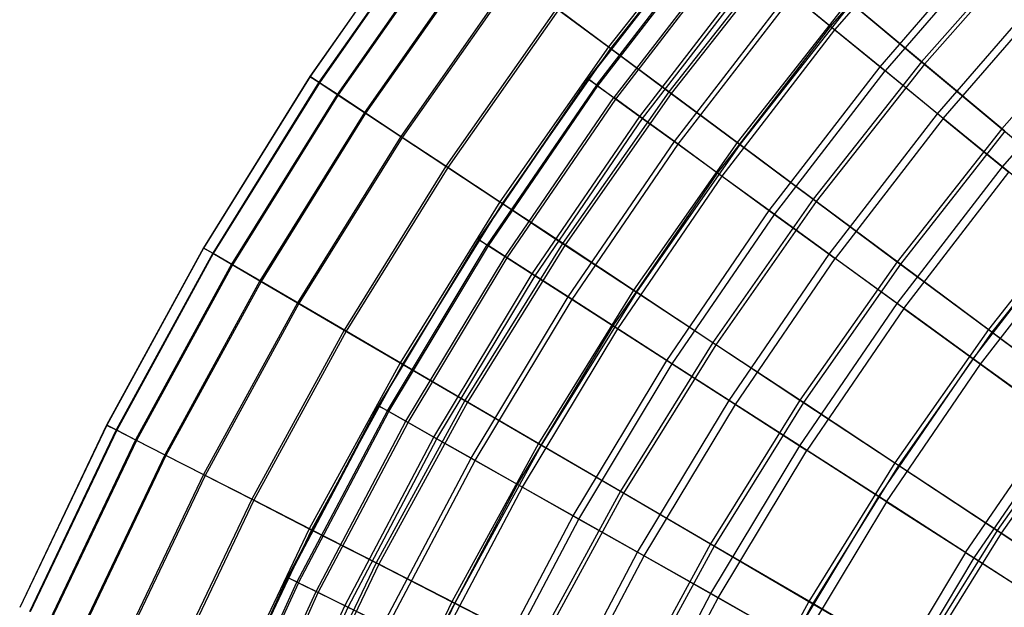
# Model space of a CAD drawing. Extents: x 0.1 to 12.1, y -6 to 6.
# Tile 30 of 256: x 0.6 to 2.2, y 2.4 to 3.4. Entities that reach past the tile are written whole.
import ezdxf

# ---------------------------------------------------------------- set-up
doc = ezdxf.new("R2010")
doc.units = 0
doc.header["$LTSCALE"] = 2.54
doc.layers.get('0').update_dxf_attribs({"linetype": 'CONTINUOUS'})

# ---------------------------------------------------------------- blocks, each defined once
blk = doc.blocks.new('DROPS_COLOR_B-11195_STL')
at = {"color": 0}
for p, q in [((1.9158, 3.3887, 9.4456), (2.116, 3.6197, 9.4456)), ((1.9158, 3.3887, 9.4456), (2.116, 3.6197, 9.4456)), ((1.9229, 3.3829, 5.9119), (2.1228, 3.6136, 5.9119)), ((1.9229, 3.3829, 5.9119), (2.1228, 3.6136, 5.9119)), ((1.5153, 3.3019, 7.8412), (1.7112, 3.556, 7.8412)), ((1.5153, 3.3019, 7.8412), (1.7112, 3.556, 7.8412)), ((1.5159, 3.3015, 7.515), (1.7118, 3.5555, 7.515)), ((1.5159, 3.3015, 7.515), (1.7118, 3.5555, 7.515)), ((1.9975, 3.3219, 9.7543), (2.1937, 3.5484, 9.7543)), ((1.9975, 3.3219, 9.7543), (2.1937, 3.5484, 9.7543)), ((1.5292, 3.2918, 8.1669), (1.7245, 3.5451, 8.1669)), ((1.5292, 3.2918, 8.1669), (1.7245, 3.5451, 8.1669)), ((1.5312, 3.2904, 7.1893), (1.7264, 3.5435, 7.1893)), ((1.5312, 3.2904, 7.1893), (1.7264, 3.5435, 7.1893)), ((2.2016, 3.5412, 5.6038), (2.0058, 3.3151, 5.6038)), ((2.2016, 3.5412, 5.6038), (2.0058, 3.3151, 5.6038)), ((1.7517, 3.5229, 8.4912), (1.5576, 3.2712, 8.4912)), ((1.7517, 3.5229, 8.4912), (1.5576, 3.2712, 8.4912)), ((1.561, 3.2687, 6.8652), (1.755, 3.5202, 6.8652)), ((1.561, 3.2687, 6.8652), (1.755, 3.5202, 6.8652)), ((1.6005, 3.24, 8.8131), (1.7928, 3.4893, 8.8131)), ((1.6005, 3.24, 8.8131), (1.7928, 3.4893, 8.8131)), ((1.6053, 3.2366, 6.5436), (1.7973, 3.4856, 6.5436)), ((1.6053, 3.2366, 6.5436), (1.7973, 3.4856, 6.5436)), ((2.0922, 3.2445, 10.0567), (2.2839, 3.4657, 10.0567)), ((2.0922, 3.2445, 10.0567), (2.2839, 3.4657, 10.0567)), ((2.1017, 3.2367, 5.3021), (2.2929, 3.4574, 5.3021)), ((2.1017, 3.2367, 5.3021), (2.2929, 3.4574, 5.3021)), ((1.6577, 3.1984, 9.1315), (1.8475, 3.4445, 9.1315)), ((1.6577, 3.1984, 9.1315), (1.8475, 3.4445, 9.1315)), ((1.6638, 3.194, 6.2255), (1.8533, 3.4398, 6.2255)), ((1.6638, 3.194, 6.2255), (1.8533, 3.4398, 6.2255)), ((1.9158, 3.3887, 9.4456), (1.8475, 3.4445, 9.1315)), ((1.9158, 3.3887, 9.4456), (1.8475, 3.4445, 9.1315)), ((1.8533, 3.4398, 6.2255), (1.9229, 3.3829, 5.9119)), ((1.8533, 3.4398, 6.2255), (1.9229, 3.3829, 5.9119)), ((1.7291, 3.1466, 9.4456), (1.9158, 3.3887, 9.4456)), ((1.7291, 3.1466, 9.4456), (1.9158, 3.3887, 9.4456)), ((1.9975, 3.3219, 9.7543), (1.9158, 3.3887, 9.4456)), ((1.9975, 3.3219, 9.7543), (1.9158, 3.3887, 9.4456)), ((1.7365, 3.1412, 5.9119), (1.9229, 3.3829, 5.9119)), ((1.7365, 3.1412, 5.9119), (1.9229, 3.3829, 5.9119)), ((1.9229, 3.3829, 5.9119), (2.0058, 3.3151, 5.6038)), ((1.9229, 3.3829, 5.9119), (2.0058, 3.3151, 5.6038)), ((2.1997, 3.1566, 10.3518), (2.3862, 3.3718, 10.3518)), ((2.1997, 3.1566, 10.3518), (2.3862, 3.3718, 10.3518)), ((1.8144, 3.0846, 9.7543), (1.9975, 3.3219, 9.7543)), ((1.8144, 3.0846, 9.7543), (1.9975, 3.3219, 9.7543)), ((2.0922, 3.2445, 10.0567), (1.9975, 3.3219, 9.7543)), ((2.0922, 3.2445, 10.0567), (1.9975, 3.3219, 9.7543)), ((1.8231, 3.0783, 5.6038), (2.0058, 3.3151, 5.6038)), ((1.8231, 3.0783, 5.6038), (2.0058, 3.3151, 5.6038)), ((2.1017, 3.2367, 5.3021), (2.0058, 3.3151, 5.6038)), ((2.1017, 3.2367, 5.3021), (2.0058, 3.3151, 5.6038)), ((1.3342, 3.0371, 7.8412), (1.5153, 3.3019, 7.8412)), ((1.3342, 3.0371, 7.8412), (1.5153, 3.3019, 7.8412)), ((1.3349, 3.0367, 7.515), (1.5159, 3.3015, 7.515)), ((1.3349, 3.0367, 7.515), (1.5159, 3.3015, 7.515)), ((1.5292, 3.2918, 8.1669), (1.3486, 3.0278, 8.1669)), ((1.5292, 3.2918, 8.1669), (1.3486, 3.0278, 8.1669)), ((1.3508, 3.0264, 7.1893), (1.5312, 3.2904, 7.1893)), ((1.3508, 3.0264, 7.1893), (1.5312, 3.2904, 7.1893)), ((1.5292, 3.2918, 8.1669), (1.5153, 3.3019, 7.8412)), ((1.5292, 3.2918, 8.1669), (1.5153, 3.3019, 7.8412)), ((1.5153, 3.3019, 7.8412), (1.5159, 3.3015, 7.515)), ((1.5153, 3.3019, 7.8412), (1.5159, 3.3015, 7.515)), ((1.5159, 3.3015, 7.515), (1.5312, 3.2904, 7.1893)), ((1.5159, 3.3015, 7.515), (1.5312, 3.2904, 7.1893)), ((1.5292, 3.2918, 8.1669), (1.5576, 3.2712, 8.4912)), ((1.5292, 3.2918, 8.1669), (1.5576, 3.2712, 8.4912)), ((1.5312, 3.2904, 7.1893), (1.561, 3.2687, 6.8652)), ((1.5312, 3.2904, 7.1893), (1.561, 3.2687, 6.8652)), ((1.3782, 3.0088, 8.4912), (1.5576, 3.2712, 8.4912)), ((1.3782, 3.0088, 8.4912), (1.5576, 3.2712, 8.4912)), ((1.6005, 3.24, 8.8131), (1.5576, 3.2712, 8.4912)), ((1.6005, 3.24, 8.8131), (1.5576, 3.2712, 8.4912)), ((1.3817, 3.0065, 6.8652), (1.561, 3.2687, 6.8652)), ((1.3817, 3.0065, 6.8652), (1.561, 3.2687, 6.8652)), ((1.561, 3.2687, 6.8652), (1.6053, 3.2366, 6.5436)), ((1.561, 3.2687, 6.8652), (1.6053, 3.2366, 6.5436)), ((1.4228, 2.9801, 8.8131), (1.6005, 3.24, 8.8131)), ((1.4228, 2.9801, 8.8131), (1.6005, 3.24, 8.8131)), ((1.6577, 3.1984, 9.1315), (1.6005, 3.24, 8.8131)), ((1.6577, 3.1984, 9.1315), (1.6005, 3.24, 8.8131)), ((1.9134, 3.0127, 10.0567), (2.0922, 3.2445, 10.0567)), ((1.9134, 3.0127, 10.0567), (2.0922, 3.2445, 10.0567)), ((2.1997, 3.1566, 10.3518), (2.0922, 3.2445, 10.0567)), ((2.1997, 3.1566, 10.3518), (2.0922, 3.2445, 10.0567)), ((1.4278, 2.977, 6.5436), (1.6053, 3.2366, 6.5436)), ((1.4278, 2.977, 6.5436), (1.6053, 3.2366, 6.5436)), ((1.6053, 3.2366, 6.5436), (1.6638, 3.194, 6.2255)), ((1.6053, 3.2366, 6.5436), (1.6638, 3.194, 6.2255)), ((2.1017, 3.2367, 5.3021), (1.9234, 3.0054, 5.3021)), ((2.1017, 3.2367, 5.3021), (1.9234, 3.0054, 5.3021)), ((2.1017, 3.2367, 5.3021), (2.2104, 3.1478, 5.0076)), ((2.1017, 3.2367, 5.3021), (2.2104, 3.1478, 5.0076)), ((1.4823, 2.9419, 9.1315), (1.6577, 3.1984, 9.1315)), ((1.4823, 2.9419, 9.1315), (1.6577, 3.1984, 9.1315)), ((1.4887, 2.9378, 6.2255), (1.6638, 3.194, 6.2255)), ((1.4887, 2.9378, 6.2255), (1.6638, 3.194, 6.2255)), ((1.7291, 3.1466, 9.4456), (1.6577, 3.1984, 9.1315)), ((1.7291, 3.1466, 9.4456), (1.6577, 3.1984, 9.1315)), ((1.6638, 3.194, 6.2255), (1.7365, 3.1412, 5.9119)), ((1.6638, 3.194, 6.2255), (1.7365, 3.1412, 5.9119)), ((2.0258, 2.931, 10.3518), (2.1997, 3.1566, 10.3518)), ((2.0258, 2.931, 10.3518), (2.1997, 3.1566, 10.3518)), ((2.3197, 3.0585, 10.6389), (2.1997, 3.1566, 10.3518)), ((2.3197, 3.0585, 10.6389), (2.1997, 3.1566, 10.3518)), ((1.5566, 2.8942, 9.4456), (1.7291, 3.1466, 9.4456)), ((1.5566, 2.8942, 9.4456), (1.7291, 3.1466, 9.4456)), ((1.5642, 2.8892, 5.9119), (1.7365, 3.1412, 5.9119)), ((1.5642, 2.8892, 5.9119), (1.7365, 3.1412, 5.9119)), ((1.8144, 3.0846, 9.7543), (1.7291, 3.1466, 9.4456)), ((1.8144, 3.0846, 9.7543), (1.7291, 3.1466, 9.4456)), ((1.7365, 3.1412, 5.9119), (1.8231, 3.0783, 5.6038)), ((1.7365, 3.1412, 5.9119), (1.8231, 3.0783, 5.6038)), ((2.037, 2.9229, 5.0076), (2.2104, 3.1478, 5.0076)), ((2.037, 2.9229, 5.0076), (2.2104, 3.1478, 5.0076)), ((1.6453, 2.8372, 9.7543), (1.8144, 3.0846, 9.7543)), ((1.6453, 2.8372, 9.7543), (1.8144, 3.0846, 9.7543)), ((1.6543, 2.8314, 5.6038), (1.8231, 3.0783, 5.6038)), ((1.6543, 2.8314, 5.6038), (1.8231, 3.0783, 5.6038)), ((1.9134, 3.0127, 10.0567), (1.8144, 3.0846, 9.7543)), ((1.9134, 3.0127, 10.0567), (1.8144, 3.0846, 9.7543)), ((1.8231, 3.0783, 5.6038), (1.9234, 3.0054, 5.3021)), ((1.8231, 3.0783, 5.6038), (1.9234, 3.0054, 5.3021)), ((2.1512, 2.8399, 10.6389), (2.3197, 3.0585, 10.6389)), ((2.1512, 2.8399, 10.6389), (2.3197, 3.0585, 10.6389)), ((2.1636, 2.8309, 4.7214), (2.3315, 3.0488, 4.7214)), ((2.1636, 2.8309, 4.7214), (2.3315, 3.0488, 4.7214)), ((1.3342, 3.0371, 7.8412), (1.1685, 2.7624, 7.8412)), ((1.3342, 3.0371, 7.8412), (1.1685, 2.7624, 7.8412)), ((1.1692, 2.7619, 7.515), (1.3349, 3.0367, 7.515)), ((1.1692, 2.7619, 7.515), (1.3349, 3.0367, 7.515)), ((1.1835, 2.7539, 8.1669), (1.3486, 3.0278, 8.1669)), ((1.1835, 2.7539, 8.1669), (1.3486, 3.0278, 8.1669)), ((1.1857, 2.7527, 7.1893), (1.3508, 3.0264, 7.1893)), ((1.1857, 2.7527, 7.1893), (1.3508, 3.0264, 7.1893)), ((1.3342, 3.0371, 7.8412), (1.3486, 3.0278, 8.1669)), ((1.3342, 3.0371, 7.8412), (1.3486, 3.0278, 8.1669)), ((1.3342, 3.0371, 7.8412), (1.3349, 3.0367, 7.515)), ((1.3342, 3.0371, 7.8412), (1.3349, 3.0367, 7.515)), ((1.3349, 3.0367, 7.515), (1.3508, 3.0264, 7.1893)), ((1.3349, 3.0367, 7.515), (1.3508, 3.0264, 7.1893)), ((1.3782, 3.0088, 8.4912), (1.3486, 3.0278, 8.1669)), ((1.3782, 3.0088, 8.4912), (1.3486, 3.0278, 8.1669)), ((1.3508, 3.0264, 7.1893), (1.3817, 3.0065, 6.8652)), ((1.3508, 3.0264, 7.1893), (1.3817, 3.0065, 6.8652)), ((1.7482, 2.771, 10.0567), (1.9134, 3.0127, 10.0567)), ((1.7482, 2.771, 10.0567), (1.9134, 3.0127, 10.0567)), ((2.0258, 2.931, 10.3518), (1.9134, 3.0127, 10.0567)), ((2.0258, 2.931, 10.3518), (1.9134, 3.0127, 10.0567)), ((1.2141, 2.7366, 8.4912), (1.3782, 3.0088, 8.4912)), ((1.2141, 2.7366, 8.4912), (1.3782, 3.0088, 8.4912)), ((1.2177, 2.7346, 6.8652), (1.3817, 3.0065, 6.8652)), ((1.2177, 2.7346, 6.8652), (1.3817, 3.0065, 6.8652)), ((1.4228, 2.9801, 8.8131), (1.3782, 3.0088, 8.4912)), ((1.4228, 2.9801, 8.8131), (1.3782, 3.0088, 8.4912)), ((1.3817, 3.0065, 6.8652), (1.4278, 2.977, 6.5436)), ((1.3817, 3.0065, 6.8652), (1.4278, 2.977, 6.5436)), ((1.7586, 2.7644, 5.3021), (1.9234, 3.0054, 5.3021)), ((1.7586, 2.7644, 5.3021), (1.9234, 3.0054, 5.3021)), ((2.037, 2.9229, 5.0076), (1.9234, 3.0054, 5.3021)), ((2.037, 2.9229, 5.0076), (1.9234, 3.0054, 5.3021)), ((1.2603, 2.7105, 8.8131), (1.4228, 2.9801, 8.8131)), ((1.2603, 2.7105, 8.8131), (1.4228, 2.9801, 8.8131)), ((1.2654, 2.7077, 6.5436), (1.4278, 2.977, 6.5436)), ((1.2654, 2.7077, 6.5436), (1.4278, 2.977, 6.5436)), ((1.4823, 2.9419, 9.1315), (1.4228, 2.9801, 8.8131)), ((1.4823, 2.9419, 9.1315), (1.4228, 2.9801, 8.8131)), ((1.4278, 2.977, 6.5436), (1.4887, 2.9378, 6.2255)), ((1.4278, 2.977, 6.5436), (1.4887, 2.9378, 6.2255)), ((1.3219, 2.6758, 9.1315), (1.4823, 2.9419, 9.1315)), ((1.3219, 2.6758, 9.1315), (1.4823, 2.9419, 9.1315)), ((1.3284, 2.6721, 6.2255), (1.4887, 2.9378, 6.2255)), ((1.3284, 2.6721, 6.2255), (1.4887, 2.9378, 6.2255)), ((1.5566, 2.8942, 9.4456), (1.4823, 2.9419, 9.1315)), ((1.5566, 2.8942, 9.4456), (1.4823, 2.9419, 9.1315)), ((1.4887, 2.9378, 6.2255), (1.5642, 2.8892, 5.9119)), ((1.4887, 2.9378, 6.2255), (1.5642, 2.8892, 5.9119)), ((1.865, 2.6959, 10.3518), (2.0258, 2.931, 10.3518)), ((1.865, 2.6959, 10.3518), (2.0258, 2.931, 10.3518)), ((2.1512, 2.8399, 10.6389), (2.0258, 2.931, 10.3518)), ((2.1512, 2.8399, 10.6389), (2.0258, 2.931, 10.3518)), ((2.037, 2.9229, 5.0076), (1.8767, 2.6885, 5.0076)), ((2.037, 2.9229, 5.0076), (1.8767, 2.6885, 5.0076)), ((2.037, 2.9229, 5.0076), (2.1636, 2.8309, 4.7214)), ((2.037, 2.9229, 5.0076), (2.1636, 2.8309, 4.7214)), ((1.3987, 2.6324, 9.4456), (1.5566, 2.8942, 9.4456)), ((1.3987, 2.6324, 9.4456), (1.5566, 2.8942, 9.4456)), ((1.4066, 2.6279, 5.9119), (1.5642, 2.8892, 5.9119)), ((1.4066, 2.6279, 5.9119), (1.5642, 2.8892, 5.9119)), ((1.6453, 2.8372, 9.7543), (1.5566, 2.8942, 9.4456)), ((1.6453, 2.8372, 9.7543), (1.5566, 2.8942, 9.4456)), ((1.5642, 2.8892, 5.9119), (1.6543, 2.8314, 5.6038)), ((1.5642, 2.8892, 5.9119), (1.6543, 2.8314, 5.6038)), ((1.4905, 2.5805, 9.7543), (1.6453, 2.8372, 9.7543)), ((1.4905, 2.5805, 9.7543), (1.6453, 2.8372, 9.7543)), ((1.4999, 2.5752, 5.6038), (1.6543, 2.8314, 5.6038)), ((1.4999, 2.5752, 5.6038), (1.6543, 2.8314, 5.6038)), ((1.7482, 2.771, 10.0567), (1.6453, 2.8372, 9.7543)), ((1.7482, 2.771, 10.0567), (1.6453, 2.8372, 9.7543)), ((1.6543, 2.8314, 5.6038), (1.7586, 2.7644, 5.3021)), ((1.6543, 2.8314, 5.6038), (1.7586, 2.7644, 5.3021)), ((1.9954, 2.6122, 10.6389), (2.1512, 2.8399, 10.6389)), ((1.9954, 2.6122, 10.6389), (2.1512, 2.8399, 10.6389)), ((2.0083, 2.6039, 4.7214), (2.1636, 2.8309, 4.7214)), ((2.0083, 2.6039, 4.7214), (2.1636, 2.8309, 4.7214)), ((2.2892, 2.7397, 10.9169), (2.1512, 2.8399, 10.6389)), ((2.2892, 2.7397, 10.9169), (2.1512, 2.8399, 10.6389)), ((2.1636, 2.8309, 4.7214), (2.3027, 2.7298, 4.4442)), ((2.1636, 2.8309, 4.7214), (2.3027, 2.7298, 4.4442)), ((1.597, 2.5203, 10.0567), (1.7482, 2.771, 10.0567)), ((1.597, 2.5203, 10.0567), (1.7482, 2.771, 10.0567)), ((1.865, 2.6959, 10.3518), (1.7482, 2.771, 10.0567)), ((1.865, 2.6959, 10.3518), (1.7482, 2.771, 10.0567)), ((1.0188, 2.4786, 7.8412), (1.1685, 2.7624, 7.8412)), ((1.0188, 2.4786, 7.8412), (1.1685, 2.7624, 7.8412)), ((1.1692, 2.7619, 7.515), (1.0195, 2.4782, 7.515)), ((1.1692, 2.7619, 7.515), (1.0195, 2.4782, 7.515)), ((1.0342, 2.471, 8.1669), (1.1835, 2.7539, 8.1669)), ((1.0342, 2.471, 8.1669), (1.1835, 2.7539, 8.1669)), ((1.0365, 2.4699, 7.1893), (1.1857, 2.7527, 7.1893)), ((1.0365, 2.4699, 7.1893), (1.1857, 2.7527, 7.1893)), ((1.1835, 2.7539, 8.1669), (1.1685, 2.7624, 7.8412)), ((1.1692, 2.7619, 7.515), (1.1685, 2.7624, 7.8412)), ((1.1692, 2.7619, 7.515), (1.1685, 2.7624, 7.8412)), ((1.1835, 2.7539, 8.1669), (1.1685, 2.7624, 7.8412)), ((1.1692, 2.7619, 7.515), (1.1857, 2.7527, 7.1893)), ((1.1692, 2.7619, 7.515), (1.1857, 2.7527, 7.1893)), ((1.2141, 2.7366, 8.4912), (1.1835, 2.7539, 8.1669)), ((1.2141, 2.7366, 8.4912), (1.1835, 2.7539, 8.1669)), ((1.1857, 2.7527, 7.1893), (1.2177, 2.7346, 6.8652)), ((1.1857, 2.7527, 7.1893), (1.2177, 2.7346, 6.8652)), ((1.6078, 2.5143, 5.3021), (1.7586, 2.7644, 5.3021)), ((1.6078, 2.5143, 5.3021), (1.7586, 2.7644, 5.3021)), ((1.7586, 2.7644, 5.3021), (1.8767, 2.6885, 5.0076)), ((1.7586, 2.7644, 5.3021), (1.8767, 2.6885, 5.0076)), ((1.0657, 2.4555, 8.4912), (1.2141, 2.7366, 8.4912)), ((1.0657, 2.4555, 8.4912), (1.2141, 2.7366, 8.4912)), ((1.0695, 2.4537, 6.8652), (1.2177, 2.7346, 6.8652)), ((1.0695, 2.4537, 6.8652), (1.2177, 2.7346, 6.8652)), ((1.2603, 2.7105, 8.8131), (1.2141, 2.7366, 8.4912)), ((1.2603, 2.7105, 8.8131), (1.2141, 2.7366, 8.4912)), ((1.2177, 2.7346, 6.8652), (1.2654, 2.7077, 6.5436)), ((1.2177, 2.7346, 6.8652), (1.2654, 2.7077, 6.5436)), ((2.1389, 2.5199, 10.9169), (2.2892, 2.7397, 10.9169)), ((2.1389, 2.5199, 10.9169), (2.2892, 2.7397, 10.9169)), ((2.153, 2.5109, 4.4442), (2.3027, 2.7298, 4.4442)), ((2.153, 2.5109, 4.4442), (2.3027, 2.7298, 4.4442)), ((1.1133, 2.4321, 8.8131), (1.2603, 2.7105, 8.8131)), ((1.1133, 2.4321, 8.8131), (1.2603, 2.7105, 8.8131)), ((1.1186, 2.4295, 6.5436), (1.2654, 2.7077, 6.5436)), ((1.1186, 2.4295, 6.5436), (1.2654, 2.7077, 6.5436)), ((1.3219, 2.6758, 9.1315), (1.2603, 2.7105, 8.8131)), ((1.3219, 2.6758, 9.1315), (1.2603, 2.7105, 8.8131)), ((1.2654, 2.7077, 6.5436), (1.3284, 2.6721, 6.2255)), ((1.2654, 2.7077, 6.5436), (1.3284, 2.6721, 6.2255)), ((1.718, 2.4521, 10.3518), (1.865, 2.6959, 10.3518)), ((1.718, 2.4521, 10.3518), (1.865, 2.6959, 10.3518)), ((1.73, 2.4453, 5.0076), (1.8767, 2.6885, 5.0076)), ((1.73, 2.4453, 5.0076), (1.8767, 2.6885, 5.0076)), ((1.9954, 2.6122, 10.6389), (1.865, 2.6959, 10.3518)), ((1.9954, 2.6122, 10.6389), (1.865, 2.6959, 10.3518)), ((2.0083, 2.6039, 4.7214), (1.8767, 2.6885, 5.0076)), ((2.0083, 2.6039, 4.7214), (1.8767, 2.6885, 5.0076)), ((1.1768, 2.4009, 9.1315), (1.3219, 2.6758, 9.1315)), ((1.1768, 2.4009, 9.1315), (1.3219, 2.6758, 9.1315)), ((1.1836, 2.3976, 6.2255), (1.3284, 2.6721, 6.2255)), ((1.1836, 2.3976, 6.2255), (1.3284, 2.6721, 6.2255)), ((1.3987, 2.6324, 9.4456), (1.3219, 2.6758, 9.1315)), ((1.3987, 2.6324, 9.4456), (1.3219, 2.6758, 9.1315)), ((1.3284, 2.6721, 6.2255), (1.4066, 2.6279, 5.9119)), ((1.3284, 2.6721, 6.2255), (1.4066, 2.6279, 5.9119)), ((1.256, 2.362, 9.4456), (1.3987, 2.6324, 9.4456)), ((1.256, 2.362, 9.4456), (1.3987, 2.6324, 9.4456)), ((1.2642, 2.3579, 5.9119), (1.4066, 2.6279, 5.9119)), ((1.2642, 2.3579, 5.9119), (1.4066, 2.6279, 5.9119)), ((1.4905, 2.5805, 9.7543), (1.3987, 2.6324, 9.4456)), ((1.4905, 2.5805, 9.7543), (1.3987, 2.6324, 9.4456)), ((1.4066, 2.6279, 5.9119), (1.4999, 2.5752, 5.6038)), ((1.4066, 2.6279, 5.9119), (1.4999, 2.5752, 5.6038)), ((1.8529, 2.3758, 10.6389), (1.9954, 2.6122, 10.6389)), ((1.8529, 2.3758, 10.6389), (1.9954, 2.6122, 10.6389)), ((2.0083, 2.6039, 4.7214), (1.8662, 2.3683, 4.7214)), ((2.0083, 2.6039, 4.7214), (1.8662, 2.3683, 4.7214)), ((2.1389, 2.5199, 10.9169), (1.9954, 2.6122, 10.6389)), ((2.1389, 2.5199, 10.9169), (1.9954, 2.6122, 10.6389)), ((2.0083, 2.6039, 4.7214), (2.153, 2.5109, 4.4442)), ((2.0083, 2.6039, 4.7214), (2.153, 2.5109, 4.4442)), ((1.3506, 2.3154, 9.7543), (1.4905, 2.5805, 9.7543)), ((1.3506, 2.3154, 9.7543), (1.4905, 2.5805, 9.7543)), ((1.3603, 2.3107, 5.6038), (1.4999, 2.5752, 5.6038)), ((1.3603, 2.3107, 5.6038), (1.4999, 2.5752, 5.6038)), ((1.597, 2.5203, 10.0567), (1.4905, 2.5805, 9.7543)), ((1.597, 2.5203, 10.0567), (1.4905, 2.5805, 9.7543)), ((1.4999, 2.5752, 5.6038), (1.6078, 2.5143, 5.3021)), ((1.4999, 2.5752, 5.6038), (1.6078, 2.5143, 5.3021)), ((1.4604, 2.2615, 10.0567), (1.597, 2.5203, 10.0567)), ((1.4604, 2.2615, 10.0567), (1.597, 2.5203, 10.0567)), ((1.4715, 2.256, 5.3021), (1.6078, 2.5143, 5.3021)), ((1.4715, 2.256, 5.3021), (1.6078, 2.5143, 5.3021)), ((1.718, 2.4521, 10.3518), (1.597, 2.5203, 10.0567)), ((1.718, 2.4521, 10.3518), (1.597, 2.5203, 10.0567)), ((1.6078, 2.5143, 5.3021), (1.73, 2.4453, 5.0076)), ((1.6078, 2.5143, 5.3021), (1.73, 2.4453, 5.0076)), ((2.1389, 2.5199, 10.9169), (2.0015, 2.292, 10.9169)), ((2.1389, 2.5199, 10.9169), (2.0015, 2.292, 10.9169)), ((2.0161, 2.2837, 4.4442), (2.153, 2.5109, 4.4442)), ((2.0161, 2.2837, 4.4442), (2.153, 2.5109, 4.4442)), ((2.1389, 2.5199, 10.9169), (2.2952, 2.4195, 11.1851)), ((2.1389, 2.5199, 10.9169), (2.2952, 2.4195, 11.1851)), ((2.153, 2.5109, 4.4442), (2.3104, 2.4097, 4.177)), ((2.153, 2.5109, 4.4442), (2.3104, 2.4097, 4.177)), ((0.8855, 2.1868, 7.8412), (1.0188, 2.4786, 7.8412)), ((0.8855, 2.1868, 7.8412), (1.0188, 2.4786, 7.8412)), ((0.8863, 2.1864, 7.515), (1.0195, 2.4782, 7.515)), ((0.8863, 2.1864, 7.515), (1.0195, 2.4782, 7.515)), ((1.0188, 2.4786, 7.8412), (1.0195, 2.4782, 7.515)), ((1.0342, 2.471, 8.1669), (1.0188, 2.4786, 7.8412)), ((1.0188, 2.4786, 7.8412), (1.0195, 2.4782, 7.515)), ((1.0342, 2.471, 8.1669), (1.0188, 2.4786, 7.8412)), ((1.0365, 2.4699, 7.1893), (1.0195, 2.4782, 7.515)), ((1.0365, 2.4699, 7.1893), (1.0195, 2.4782, 7.515)), ((0.9013, 2.1801, 8.1669), (1.0342, 2.471, 8.1669)), ((0.9013, 2.1801, 8.1669), (1.0342, 2.471, 8.1669)), ((1.0365, 2.4699, 7.1893), (0.9036, 2.1791, 7.1893)), ((1.0365, 2.4699, 7.1893), (0.9036, 2.1791, 7.1893)), ((1.0657, 2.4555, 8.4912), (1.0342, 2.471, 8.1669)), ((1.0657, 2.4555, 8.4912), (1.0342, 2.471, 8.1669)), ((1.0365, 2.4699, 7.1893), (1.0695, 2.4537, 6.8652)), ((1.0365, 2.4699, 7.1893), (1.0695, 2.4537, 6.8652)), ((0.9337, 2.1664, 8.4912), (1.0657, 2.4555, 8.4912)), ((0.9337, 2.1664, 8.4912), (1.0657, 2.4555, 8.4912)), ((0.9376, 2.1648, 6.8652), (1.0695, 2.4537, 6.8652)), ((0.9376, 2.1648, 6.8652), (1.0695, 2.4537, 6.8652)), ((1.1133, 2.4321, 8.8131), (1.0657, 2.4555, 8.4912)), ((1.1133, 2.4321, 8.8131), (1.0657, 2.4555, 8.4912)), ((1.0695, 2.4537, 6.8652), (1.1186, 2.4295, 6.5436)), ((1.0695, 2.4537, 6.8652), (1.1186, 2.4295, 6.5436)), ((1.5851, 2.2002, 10.3518), (1.718, 2.4521, 10.3518)), ((1.5851, 2.2002, 10.3518), (1.718, 2.4521, 10.3518)), ((1.5975, 2.1941, 5.0076), (1.73, 2.4453, 5.0076)), ((1.5975, 2.1941, 5.0076), (1.73, 2.4453, 5.0076)), ((1.8529, 2.3758, 10.6389), (1.718, 2.4521, 10.3518)), ((1.8529, 2.3758, 10.6389), (1.718, 2.4521, 10.3518)), ((1.73, 2.4453, 5.0076), (1.8662, 2.3683, 4.7214)), ((1.73, 2.4453, 5.0076), (1.8662, 2.3683, 4.7214)), ((0.9826, 2.1457, 8.8131), (1.1133, 2.4321, 8.8131)), ((0.9826, 2.1457, 8.8131), (1.1133, 2.4321, 8.8131)), ((0.988, 2.1435, 6.5436), (1.1186, 2.4295, 6.5436)), ((0.988, 2.1435, 6.5436), (1.1186, 2.4295, 6.5436)), ((1.1768, 2.4009, 9.1315), (1.1133, 2.4321, 8.8131)), ((1.1768, 2.4009, 9.1315), (1.1133, 2.4321, 8.8131)), ((1.1186, 2.4295, 6.5436), (1.1836, 2.3976, 6.2255)), ((1.1186, 2.4295, 6.5436), (1.1836, 2.3976, 6.2255))]:
    blk.add_line(p, q, dxfattribs=at)
blk = doc.blocks.new('GROUP_1')
at = {"color": 0}
for p, q in [((1.6824, 9.5976, 8.0967), (1.489, 9.3521, 8.0967)), ((1.6824, 9.5976, 8.0967), (1.489, 9.3521, 8.0967)), ((1.6857, 9.5948, 3.8917), (1.4924, 9.3495, 3.8917)), ((1.6857, 9.5948, 3.8917), (1.4924, 9.3495, 3.8917)), ((1.1871, 9.5765, 6.159), (0.9956, 9.3035, 6.159)), ((1.1871, 9.5765, 6.159), (0.9956, 9.3035, 6.159)), ((1.1874, 9.5763, 5.8286), (0.9959, 9.3033, 5.8286)), ((1.1874, 9.5763, 5.8286), (0.9959, 9.3033, 5.8286)), ((1.2014, 9.5659, 6.489), (1.0105, 9.2937, 6.489)), ((1.2014, 9.5659, 6.489), (1.0105, 9.2937, 6.489)), ((1.2023, 9.5653, 5.4987), (1.0114, 9.2931, 5.4987)), ((1.2023, 9.5653, 5.4987), (1.0114, 9.2931, 5.4987)), ((1.2303, 9.5444, 6.8175), (1.0406, 9.2738, 6.8175)), ((1.2303, 9.5444, 6.8175), (1.0406, 9.2738, 6.8175)), ((1.2317, 9.5434, 5.1703), (1.042, 9.2729, 5.1703)), ((1.2317, 9.5434, 5.1703), (1.042, 9.2729, 5.1703)), ((2.1973, 9.5445, 8.9929), (2.0061, 9.3277, 8.9929)), ((2.1973, 9.5445, 8.9929), (2.0061, 9.3277, 8.9929)), ((2.2018, 9.5403, 2.9964), (2.0108, 9.3237, 2.9964)), ((2.2018, 9.5403, 2.9964), (2.0108, 9.3237, 2.9964)), ((1.7776, 9.5182, 8.403), (1.5884, 9.2781, 8.403)), ((1.7776, 9.5182, 8.403), (1.5884, 9.2781, 8.403)), ((1.2737, 9.5122, 7.1435), (1.0856, 9.2441, 7.1435)), ((1.2737, 9.5122, 7.1435), (1.0856, 9.2441, 7.1435)), ((1.2756, 9.5108, 4.8444), (1.0876, 9.2428, 4.8444)), ((1.2756, 9.5108, 4.8444), (1.0876, 9.2428, 4.8444)), ((1.7814, 9.515, 3.5857), (1.5924, 9.2751, 3.5857)), ((1.7814, 9.515, 3.5857), (1.5924, 9.2751, 3.5857)), ((1.3313, 9.4693, 7.466), (1.1456, 9.2044, 7.466)), ((1.3313, 9.4693, 7.466), (1.1456, 9.2044, 7.466)), ((1.3338, 9.4675, 4.522), (1.1481, 9.2028, 4.522)), ((1.3338, 9.4675, 4.522), (1.1481, 9.2028, 4.522)), ((1.8856, 9.4281, 8.702), (1.7013, 9.1942, 8.702)), ((1.8856, 9.4281, 8.702), (1.7013, 9.1942, 8.702)), ((1.8899, 9.4246, 3.2869), (1.7057, 9.1908, 3.2869)), ((1.8899, 9.4246, 3.2869), (1.7057, 9.1908, 3.2869)), ((1.8856, 9.4281, 8.702), (2.0061, 9.3277, 8.9929)), ((1.8856, 9.4281, 8.702), (2.0061, 9.3277, 8.9929)), ((2.0108, 9.3237, 2.9964), (1.8899, 9.4246, 3.2869)), ((2.0108, 9.3237, 2.9964), (1.8899, 9.4246, 3.2869)), ((2.3236, 9.4267, 9.2746), (2.1387, 9.2171, 9.2746)), ((2.3236, 9.4267, 9.2746), (2.1387, 9.2171, 9.2746)), ((1.4032, 9.4158, 7.784), (1.2203, 9.1551, 7.784)), ((1.4032, 9.4158, 7.784), (1.2203, 9.1551, 7.784)), ((1.4061, 9.4136, 4.2042), (1.2234, 9.1531, 4.2042)), ((1.4061, 9.4136, 4.2042), (1.2234, 9.1531, 4.2042)), ((1.4032, 9.4158, 7.784), (1.489, 9.3521, 8.0967)), ((1.4032, 9.4158, 7.784), (1.489, 9.3521, 8.0967)), ((1.4924, 9.3495, 3.8917), (1.4061, 9.4136, 4.2042)), ((1.4924, 9.3495, 3.8917), (1.4061, 9.4136, 4.2042)), ((1.489, 9.3521, 8.0967), (1.3095, 9.0962, 8.0967)), ((1.489, 9.3521, 8.0967), (1.3095, 9.0962, 8.0967)), ((1.4924, 9.3495, 3.8917), (1.3131, 9.0938, 3.8917)), ((1.4924, 9.3495, 3.8917), (1.3131, 9.0938, 3.8917)), ((1.489, 9.3521, 8.0967), (1.5884, 9.2781, 8.403)), ((1.489, 9.3521, 8.0967), (1.5884, 9.2781, 8.403)), ((1.5924, 9.2751, 3.5857), (1.4924, 9.3495, 3.8917)), ((1.5924, 9.2751, 3.5857), (1.4924, 9.3495, 3.8917)), ((2.0061, 9.3277, 8.9929), (1.8271, 9.1005, 8.9929)), ((2.0061, 9.3277, 8.9929), (1.8271, 9.1005, 8.9929)), ((2.0108, 9.3237, 2.9964), (1.8321, 9.0969, 2.9964)), ((2.0108, 9.3237, 2.9964), (1.8321, 9.0969, 2.9964)), ((2.0061, 9.3277, 8.9929), (2.1387, 9.2171, 9.2746)), ((2.0061, 9.3277, 8.9929), (2.1387, 9.2171, 9.2746)), ((2.1438, 9.2128, 2.715), (2.0108, 9.3237, 2.9964)), ((2.1438, 9.2128, 2.715), (2.0108, 9.3237, 2.9964)), ((0.9956, 9.3035, 6.159), (0.8196, 9.0203, 6.159)), ((0.9956, 9.3035, 6.159), (0.8196, 9.0203, 6.159)), ((0.9959, 9.3033, 5.8286), (0.8199, 9.0201, 5.8286)), ((0.9959, 9.3033, 5.8286), (0.8199, 9.0201, 5.8286)), ((1.0105, 9.2937, 6.489), (0.835, 9.0113, 6.489)), ((1.0105, 9.2937, 6.489), (0.835, 9.0113, 6.489)), ((1.0114, 9.2931, 5.4987), (0.8359, 9.0108, 5.4987)), ((1.0114, 9.2931, 5.4987), (0.8359, 9.0108, 5.4987)), ((0.9956, 9.3035, 6.159), (1.0105, 9.2937, 6.489)), ((0.9956, 9.3035, 6.159), (1.0105, 9.2937, 6.489)), ((0.9959, 9.3033, 5.8286), (0.9956, 9.3035, 6.159)), ((0.9959, 9.3033, 5.8286), (0.9956, 9.3035, 6.159)), ((1.0114, 9.2931, 5.4987), (0.9959, 9.3033, 5.8286)), ((1.0114, 9.2931, 5.4987), (0.9959, 9.3033, 5.8286)), ((1.0105, 9.2937, 6.489), (1.0406, 9.2738, 6.8175)), ((1.0105, 9.2937, 6.489), (1.0406, 9.2738, 6.8175)), ((1.042, 9.2729, 5.1703), (1.0114, 9.2931, 5.4987)), ((1.042, 9.2729, 5.1703), (1.0114, 9.2931, 5.4987)), ((1.0406, 9.2738, 6.8175), (0.8661, 8.9932, 6.8175)), ((1.0406, 9.2738, 6.8175), (0.8661, 8.9932, 6.8175)), ((1.042, 9.2729, 5.1703), (0.8676, 8.9923, 5.1703)), ((1.042, 9.2729, 5.1703), (0.8676, 8.9923, 5.1703)), ((1.0406, 9.2738, 6.8175), (1.0856, 9.2441, 7.1435)), ((1.0406, 9.2738, 6.8175), (1.0856, 9.2441, 7.1435)), ((1.0876, 9.2428, 4.8444), (1.042, 9.2729, 5.1703)), ((1.0876, 9.2428, 4.8444), (1.042, 9.2729, 5.1703)), ((1.5884, 9.2781, 8.403), (1.4129, 9.0278, 8.403)), ((1.5884, 9.2781, 8.403), (1.4129, 9.0278, 8.403)), ((1.5924, 9.2751, 3.5857), (1.4171, 9.0251, 3.5857)), ((1.5924, 9.2751, 3.5857), (1.4171, 9.0251, 3.5857)), ((1.5884, 9.2781, 8.403), (1.7013, 9.1942, 8.702)), ((1.5884, 9.2781, 8.403), (1.7013, 9.1942, 8.702)), ((1.7057, 9.1908, 3.2869), (1.5924, 9.2751, 3.5857)), ((1.7057, 9.1908, 3.2869), (1.5924, 9.2751, 3.5857)), ((1.0856, 9.2441, 7.1435), (0.9128, 8.9659, 7.1435)), ((1.0856, 9.2441, 7.1435), (0.9128, 8.9659, 7.1435)), ((1.0876, 9.2428, 4.8444), (0.9148, 8.9647, 4.8444)), ((1.0876, 9.2428, 4.8444), (0.9148, 8.9647, 4.8444)), ((1.0856, 9.2441, 7.1435), (1.1456, 9.2044, 7.466)), ((1.0856, 9.2441, 7.1435), (1.1456, 9.2044, 7.466)), ((1.1481, 9.2028, 4.522), (1.0876, 9.2428, 4.8444)), ((1.1481, 9.2028, 4.522), (1.0876, 9.2428, 4.8444)), ((2.1387, 9.2171, 9.2746), (1.9657, 8.9975, 9.2746)), ((2.1387, 9.2171, 9.2746), (1.9657, 8.9975, 9.2746)), ((2.1438, 9.2128, 2.715), (1.9711, 8.9935, 2.715)), ((2.1438, 9.2128, 2.715), (1.9711, 8.9935, 2.715)), ((2.1387, 9.2171, 9.2746), (2.283, 9.0968, 9.5464)), ((2.1387, 9.2171, 9.2746), (2.283, 9.0968, 9.5464)), ((1.1456, 9.2044, 7.466), (0.9749, 8.9297, 7.466)), ((1.1456, 9.2044, 7.466), (0.9749, 8.9297, 7.466)), ((1.1481, 9.2028, 4.522), (0.9775, 8.9282, 4.522)), ((1.1481, 9.2028, 4.522), (0.9775, 8.9282, 4.522)), ((1.1456, 9.2044, 7.466), (1.2203, 9.1551, 7.784)), ((1.1456, 9.2044, 7.466), (1.2203, 9.1551, 7.784)), ((1.2234, 9.1531, 4.2042), (1.1481, 9.2028, 4.522)), ((1.2234, 9.1531, 4.2042), (1.1481, 9.2028, 4.522)), ((1.7013, 9.1942, 8.702), (1.5302, 8.9503, 8.702)), ((1.7013, 9.1942, 8.702), (1.5302, 8.9503, 8.702)), ((1.7057, 9.1908, 3.2869), (1.5349, 8.9472, 3.2869)), ((1.7057, 9.1908, 3.2869), (1.5349, 8.9472, 3.2869)), ((1.7013, 9.1942, 8.702), (1.8271, 9.1005, 8.9929)), ((1.7013, 9.1942, 8.702), (1.8271, 9.1005, 8.9929)), ((1.8321, 9.0969, 2.9964), (1.7057, 9.1908, 3.2869)), ((1.8321, 9.0969, 2.9964), (1.7057, 9.1908, 3.2869)), ((1.2203, 9.1551, 7.784), (1.0522, 8.8846, 7.784)), ((1.2203, 9.1551, 7.784), (1.0522, 8.8846, 7.784)), ((1.2234, 9.1531, 4.2042), (1.0554, 8.8827, 4.2042)), ((1.2234, 9.1531, 4.2042), (1.0554, 8.8827, 4.2042)), ((1.2203, 9.1551, 7.784), (1.3095, 9.0962, 8.0967)), ((1.2203, 9.1551, 7.784), (1.3095, 9.0962, 8.0967)), ((1.3131, 9.0938, 3.8917), (1.2234, 9.1531, 4.2042)), ((1.3131, 9.0938, 3.8917), (1.2234, 9.1531, 4.2042)), ((1.3095, 9.0962, 8.0967), (1.1445, 8.8307, 8.0967)), ((1.3095, 9.0962, 8.0967), (1.1445, 8.8307, 8.0967)), ((1.3131, 9.0938, 3.8917), (1.1483, 8.8285, 3.8917)), ((1.3131, 9.0938, 3.8917), (1.1483, 8.8285, 3.8917)), ((1.3095, 9.0962, 8.0967), (1.4129, 9.0278, 8.403)), ((1.3095, 9.0962, 8.0967), (1.4129, 9.0278, 8.403)), ((1.4171, 9.0251, 3.5857), (1.3131, 9.0938, 3.8917)), ((1.4171, 9.0251, 3.5857), (1.3131, 9.0938, 3.8917)), ((1.8271, 9.1005, 8.9929), (1.6611, 8.8638, 8.9929)), ((1.8271, 9.1005, 8.9929), (1.6611, 8.8638, 8.9929)), ((1.8321, 9.0969, 2.9964), (1.6663, 8.8604, 2.9964)), ((1.8321, 9.0969, 2.9964), (1.6663, 8.8604, 2.9964)), ((1.8271, 9.1005, 8.9929), (1.9657, 8.9975, 9.2746)), ((1.8271, 9.1005, 8.9929), (1.9657, 8.9975, 9.2746)), ((1.9711, 8.9935, 2.715), (1.8321, 9.0969, 2.9964)), ((1.9711, 8.9935, 2.715), (1.8321, 9.0969, 2.9964)), ((2.283, 9.0968, 9.5464), (2.1165, 8.8854, 9.5464)), ((2.283, 9.0968, 9.5464), (2.1165, 8.8854, 9.5464)), ((2.2886, 9.0921, 2.4436), (2.1223, 8.881, 2.4436)), ((2.2886, 9.0921, 2.4436), (2.1223, 8.881, 2.4436)), ((1.4129, 9.0278, 8.403), (1.2516, 8.7682, 8.403)), ((1.4129, 9.0278, 8.403), (1.2516, 8.7682, 8.403)), ((1.4129, 9.0278, 8.403), (1.5302, 8.9503, 8.702)), ((1.4129, 9.0278, 8.403), (1.5302, 8.9503, 8.702)), ((0.8196, 9.0203, 6.159), (0.6596, 8.7277, 6.159)), ((0.8196, 9.0203, 6.159), (0.6596, 8.7277, 6.159)), ((0.8199, 9.0201, 5.8286), (0.6599, 8.7276, 5.8286)), ((0.8199, 9.0201, 5.8286), (0.6599, 8.7276, 5.8286)), ((0.8196, 9.0203, 6.159), (0.835, 9.0113, 6.489)), ((0.8196, 9.0203, 6.159), (0.835, 9.0113, 6.489)), ((0.8199, 9.0201, 5.8286), (0.8196, 9.0203, 6.159)), ((0.8199, 9.0201, 5.8286), (0.8196, 9.0203, 6.159)), ((0.8359, 9.0108, 5.4987), (0.8199, 9.0201, 5.8286)), ((0.8359, 9.0108, 5.4987), (0.8199, 9.0201, 5.8286)), ((1.4171, 9.0251, 3.5857), (1.2559, 8.7657, 3.5857)), ((1.4171, 9.0251, 3.5857), (1.2559, 8.7657, 3.5857)), ((1.5349, 8.9472, 3.2869), (1.4171, 9.0251, 3.5857)), ((1.5349, 8.9472, 3.2869), (1.4171, 9.0251, 3.5857)), ((0.835, 9.0113, 6.489), (0.6755, 8.7196, 6.489)), ((0.835, 9.0113, 6.489), (0.6755, 8.7196, 6.489)), ((0.8359, 9.0108, 5.4987), (0.6764, 8.7191, 5.4987)), ((0.8359, 9.0108, 5.4987), (0.6764, 8.7191, 5.4987)), ((0.835, 9.0113, 6.489), (0.8661, 8.9932, 6.8175)), ((0.835, 9.0113, 6.489), (0.8661, 8.9932, 6.8175)), ((0.8676, 8.9923, 5.1703), (0.8359, 9.0108, 5.4987)), ((0.8676, 8.9923, 5.1703), (0.8359, 9.0108, 5.4987)), ((1.9657, 8.9975, 9.2746), (1.8052, 8.7687, 9.2746)), ((1.9657, 8.9975, 9.2746), (1.8052, 8.7687, 9.2746)), ((1.9657, 8.9975, 9.2746), (2.1165, 8.8854, 9.5464)), ((1.9657, 8.9975, 9.2746), (2.1165, 8.8854, 9.5464)), ((0.8661, 8.9932, 6.8175), (0.7076, 8.7032, 6.8175)), ((0.8661, 8.9932, 6.8175), (0.7076, 8.7032, 6.8175)), ((0.8676, 8.9923, 5.1703), (0.7091, 8.7024, 5.1703)), ((0.8676, 8.9923, 5.1703), (0.7091, 8.7024, 5.1703)), ((0.8661, 8.9932, 6.8175), (0.9128, 8.9659, 7.1435)), ((0.8661, 8.9932, 6.8175), (0.9128, 8.9659, 7.1435)), ((0.9148, 8.9647, 4.8444), (0.8676, 8.9923, 5.1703)), ((0.9148, 8.9647, 4.8444), (0.8676, 8.9923, 5.1703)), ((1.9711, 8.9935, 2.715), (1.8108, 8.765, 2.715)), ((1.9711, 8.9935, 2.715), (1.8108, 8.765, 2.715)), ((2.1223, 8.881, 2.4436), (1.9711, 8.9935, 2.715)), ((2.1223, 8.881, 2.4436), (1.9711, 8.9935, 2.715)), ((0.9128, 8.9659, 7.1435), (0.7557, 8.6786, 7.1435)), ((0.9128, 8.9659, 7.1435), (0.7557, 8.6786, 7.1435)), ((0.9148, 8.9647, 4.8444), (0.7578, 8.6775, 4.8444)), ((0.9148, 8.9647, 4.8444), (0.7578, 8.6775, 4.8444)), ((0.9128, 8.9659, 7.1435), (0.9749, 8.9297, 7.466)), ((0.9128, 8.9659, 7.1435), (0.9749, 8.9297, 7.466)), ((0.9775, 8.9282, 4.522), (0.9148, 8.9647, 4.8444)), ((0.9775, 8.9282, 4.522), (0.9148, 8.9647, 4.8444)), ((1.5302, 8.9503, 8.702), (1.373, 8.6974, 8.702)), ((1.5302, 8.9503, 8.702), (1.373, 8.6974, 8.702)), ((1.5349, 8.9472, 3.2869), (1.3779, 8.6945, 3.2869)), ((1.5349, 8.9472, 3.2869), (1.3779, 8.6945, 3.2869)), ((1.5302, 8.9503, 8.702), (1.6611, 8.8638, 8.9929)), ((1.5302, 8.9503, 8.702), (1.6611, 8.8638, 8.9929)), ((1.6663, 8.8604, 2.9964), (1.5349, 8.9472, 3.2869)), ((1.6663, 8.8604, 2.9964), (1.5349, 8.9472, 3.2869)), ((0.9749, 8.9297, 7.466), (0.8197, 8.6459, 7.466)), ((0.9749, 8.9297, 7.466), (0.8197, 8.6459, 7.466)), ((0.9775, 8.9282, 4.522), (0.8224, 8.6445, 4.522)), ((0.9775, 8.9282, 4.522), (0.8224, 8.6445, 4.522)), ((0.9749, 8.9297, 7.466), (1.0522, 8.8846, 7.784)), ((0.9749, 8.9297, 7.466), (1.0522, 8.8846, 7.784)), ((1.0554, 8.8827, 4.2042), (0.9775, 8.9282, 4.522)), ((1.0554, 8.8827, 4.2042), (0.9775, 8.9282, 4.522)), ((1.0522, 8.8846, 7.784), (0.8994, 8.6051, 7.784)), ((1.0522, 8.8846, 7.784), (0.8994, 8.6051, 7.784)), ((1.0554, 8.8827, 4.2042), (0.9027, 8.6035, 4.2042)), ((1.0554, 8.8827, 4.2042), (0.9027, 8.6035, 4.2042)), ((1.0522, 8.8846, 7.784), (1.1445, 8.8307, 8.0967)), ((1.0522, 8.8846, 7.784), (1.1445, 8.8307, 8.0967)), ((1.1483, 8.8285, 3.8917), (1.0554, 8.8827, 4.2042)), ((1.1483, 8.8285, 3.8917), (1.0554, 8.8827, 4.2042)), ((2.1165, 8.8854, 9.5464), (1.962, 8.6651, 9.5464)), ((2.1165, 8.8854, 9.5464), (1.962, 8.6651, 9.5464)), ((2.1165, 8.8854, 9.5464), (2.279, 8.7645, 9.8075)), ((2.1165, 8.8854, 9.5464), (2.279, 8.7645, 9.8075)), ((2.1223, 8.881, 2.4436), (1.9681, 8.6611, 2.4436)), ((2.1223, 8.881, 2.4436), (1.9681, 8.6611, 2.4436)), ((2.2853, 8.7598, 2.183), (2.1223, 8.881, 2.4436)), ((2.2853, 8.7598, 2.183), (2.1223, 8.881, 2.4436)), ((1.6611, 8.8638, 8.9929), (1.5085, 8.6183, 8.9929)), ((1.6611, 8.8638, 8.9929), (1.5085, 8.6183, 8.9929)), ((1.6663, 8.8604, 2.9964), (1.5139, 8.6152, 2.9964)), ((1.6663, 8.8604, 2.9964), (1.5139, 8.6152, 2.9964)), ((1.6611, 8.8638, 8.9929), (1.8052, 8.7687, 9.2746)), ((1.6611, 8.8638, 8.9929), (1.8052, 8.7687, 9.2746)), ((1.8108, 8.765, 2.715), (1.6663, 8.8604, 2.9964)), ((1.8108, 8.765, 2.715), (1.6663, 8.8604, 2.9964)), ((1.1445, 8.8307, 8.0967), (0.9946, 8.5565, 8.0967)), ((1.1445, 8.8307, 8.0967), (0.9946, 8.5565, 8.0967)), ((1.1483, 8.8285, 3.8917), (0.9984, 8.5545, 3.8917)), ((1.1483, 8.8285, 3.8917), (0.9984, 8.5545, 3.8917)), ((1.1445, 8.8307, 8.0967), (1.2516, 8.7682, 8.403)), ((1.1445, 8.8307, 8.0967), (1.2516, 8.7682, 8.403)), ((1.2559, 8.7657, 3.5857), (1.1483, 8.8285, 3.8917)), ((1.2559, 8.7657, 3.5857), (1.1483, 8.8285, 3.8917)), ((1.2516, 8.7682, 8.403), (1.1049, 8.5001, 8.403)), ((1.2516, 8.7682, 8.403), (1.1049, 8.5001, 8.403)), ((1.2516, 8.7682, 8.403), (1.373, 8.6974, 8.702)), ((1.2516, 8.7682, 8.403), (1.373, 8.6974, 8.702)), ((1.8052, 8.7687, 9.2746), (1.6576, 8.5313, 9.2746)), ((1.8052, 8.7687, 9.2746), (1.6576, 8.5313, 9.2746)), ((1.8052, 8.7687, 9.2746), (1.962, 8.6651, 9.5464)), ((1.8052, 8.7687, 9.2746), (1.962, 8.6651, 9.5464)), ((1.2559, 8.7657, 3.5857), (1.1093, 8.4978, 3.5857)), ((1.2559, 8.7657, 3.5857), (1.1093, 8.4978, 3.5857)), ((1.3779, 8.6945, 3.2869), (1.2559, 8.7657, 3.5857)), ((1.3779, 8.6945, 3.2869), (1.2559, 8.7657, 3.5857)), ((1.8108, 8.765, 2.715), (1.6635, 8.5279, 2.715)), ((1.8108, 8.765, 2.715), (1.6635, 8.5279, 2.715)), ((1.9681, 8.6611, 2.4436), (1.8108, 8.765, 2.715)), ((1.9681, 8.6611, 2.4436), (1.8108, 8.765, 2.715)), ((2.279, 8.7645, 9.8075), (2.131, 8.5534, 9.8075)), ((2.279, 8.7645, 9.8075), (2.131, 8.5534, 9.8075)), ((2.2853, 8.7598, 2.183), (2.1375, 8.5491, 2.183)), ((2.2853, 8.7598, 2.183), (2.1375, 8.5491, 2.183)), ((0.6596, 8.7277, 6.159), (0.5161, 8.4267, 6.159)), ((0.6596, 8.7277, 6.159), (0.5161, 8.4267, 6.159)), ((0.6599, 8.7276, 5.8286), (0.5165, 8.4266, 5.8286)), ((0.6599, 8.7276, 5.8286), (0.5165, 8.4266, 5.8286)), ((0.6755, 8.7196, 6.489), (0.5325, 8.4195, 6.489)), ((0.6755, 8.7196, 6.489), (0.5325, 8.4195, 6.489)), ((0.6764, 8.7191, 5.4987), (0.5334, 8.4191, 5.4987)), ((0.6764, 8.7191, 5.4987), (0.5334, 8.4191, 5.4987)), ((0.6596, 8.7277, 6.159), (0.6755, 8.7196, 6.489)), ((0.6596, 8.7277, 6.159), (0.6755, 8.7196, 6.489)), ((0.6599, 8.7276, 5.8286), (0.6596, 8.7277, 6.159)), ((0.6599, 8.7276, 5.8286), (0.6596, 8.7277, 6.159)), ((0.6764, 8.7191, 5.4987), (0.6599, 8.7276, 5.8286)), ((0.6764, 8.7191, 5.4987), (0.6599, 8.7276, 5.8286)), ((0.6755, 8.7196, 6.489), (0.7076, 8.7032, 6.8175)), ((0.6755, 8.7196, 6.489), (0.7076, 8.7032, 6.8175)), ((0.7091, 8.7024, 5.1703), (0.6764, 8.7191, 5.4987)), ((0.7091, 8.7024, 5.1703), (0.6764, 8.7191, 5.4987)), ((0.7076, 8.7032, 6.8175), (0.5654, 8.4049, 6.8175)), ((0.7076, 8.7032, 6.8175), (0.5654, 8.4049, 6.8175)), ((0.7091, 8.7024, 5.1703), (0.5669, 8.4042, 5.1703)), ((0.7091, 8.7024, 5.1703), (0.5669, 8.4042, 5.1703)), ((0.7076, 8.7032, 6.8175), (0.7557, 8.6786, 7.1435)), ((0.7076, 8.7032, 6.8175), (0.7557, 8.6786, 7.1435)), ((0.7578, 8.6775, 4.8444), (0.7091, 8.7024, 5.1703)), ((0.7578, 8.6775, 4.8444), (0.7091, 8.7024, 5.1703)), ((1.373, 8.6974, 8.702), (1.2301, 8.436, 8.702)), ((1.373, 8.6974, 8.702), (1.2301, 8.436, 8.702)), ((1.3779, 8.6945, 3.2869), (1.2351, 8.4335, 3.2869)), ((1.3779, 8.6945, 3.2869), (1.2351, 8.4335, 3.2869)), ((1.373, 8.6974, 8.702), (1.5085, 8.6183, 8.9929)), ((1.373, 8.6974, 8.702), (1.5085, 8.6183, 8.9929)), ((1.5139, 8.6152, 2.9964), (1.3779, 8.6945, 3.2869)), ((1.5139, 8.6152, 2.9964), (1.3779, 8.6945, 3.2869)), ((0.7557, 8.6786, 7.1435), (0.6148, 8.383, 7.1435)), ((0.7557, 8.6786, 7.1435), (0.6148, 8.383, 7.1435)), ((0.7578, 8.6775, 4.8444), (0.6169, 8.3821, 4.8444)), ((0.7578, 8.6775, 4.8444), (0.6169, 8.3821, 4.8444)), ((0.7557, 8.6786, 7.1435), (0.8197, 8.6459, 7.466)), ((0.7557, 8.6786, 7.1435), (0.8197, 8.6459, 7.466)), ((0.8224, 8.6445, 4.522), (0.7578, 8.6775, 4.8444)), ((0.8224, 8.6445, 4.522), (0.7578, 8.6775, 4.8444)), ((1.962, 8.6651, 9.5464), (1.8199, 8.4366, 9.5464)), ((1.962, 8.6651, 9.5464), (1.8199, 8.4366, 9.5464)), ((1.9681, 8.6611, 2.4436), (1.8263, 8.4329, 2.4436)), ((1.9681, 8.6611, 2.4436), (1.8263, 8.4329, 2.4436)), ((1.962, 8.6651, 9.5464), (2.131, 8.5534, 9.8075)), ((1.962, 8.6651, 9.5464), (2.131, 8.5534, 9.8075)), ((2.1375, 8.5491, 2.183), (1.9681, 8.6611, 2.4436)), ((2.1375, 8.5491, 2.183), (1.9681, 8.6611, 2.4436)), ((0.8197, 8.6459, 7.466), (0.6805, 8.3539, 7.466)), ((0.8197, 8.6459, 7.466), (0.6805, 8.3539, 7.466)), ((0.8224, 8.6445, 4.522), (0.6832, 8.3527, 4.522)), ((0.8224, 8.6445, 4.522), (0.6832, 8.3527, 4.522)), ((0.8197, 8.6459, 7.466), (0.8994, 8.6051, 7.784)), ((0.8197, 8.6459, 7.466), (0.8994, 8.6051, 7.784)), ((0.9027, 8.6035, 4.2042), (0.8224, 8.6445, 4.522)), ((0.9027, 8.6035, 4.2042), (0.8224, 8.6445, 4.522)), ((0.8994, 8.6051, 7.784), (0.7623, 8.3177, 7.784)), ((0.8994, 8.6051, 7.784), (0.7623, 8.3177, 7.784)), ((0.8994, 8.6051, 7.784), (0.9946, 8.5565, 8.0967)), ((0.8994, 8.6051, 7.784), (0.9946, 8.5565, 8.0967)), ((1.5085, 8.6183, 8.9929), (1.3698, 8.3646, 8.9929)), ((1.5085, 8.6183, 8.9929), (1.3698, 8.3646, 8.9929)), ((1.5139, 8.6152, 2.9964), (1.3753, 8.3618, 2.9964)), ((1.5139, 8.6152, 2.9964), (1.3753, 8.3618, 2.9964)), ((1.5085, 8.6183, 8.9929), (1.6576, 8.5313, 9.2746)), ((1.5085, 8.6183, 8.9929), (1.6576, 8.5313, 9.2746)), ((1.6635, 8.5279, 2.715), (1.5139, 8.6152, 2.9964)), ((1.6635, 8.5279, 2.715), (1.5139, 8.6152, 2.9964)), ((0.9027, 8.6035, 4.2042), (0.7657, 8.3162, 4.2042)), ((0.9027, 8.6035, 4.2042), (0.7657, 8.3162, 4.2042)), ((0.9984, 8.5545, 3.8917), (0.9027, 8.6035, 4.2042)), ((0.9984, 8.5545, 3.8917), (0.9027, 8.6035, 4.2042)), ((0.9946, 8.5565, 8.0967), (0.8601, 8.2744, 8.0967)), ((0.9946, 8.5565, 8.0967), (0.8601, 8.2744, 8.0967)), ((0.9946, 8.5565, 8.0967), (1.1049, 8.5001, 8.403)), ((0.9946, 8.5565, 8.0967), (1.1049, 8.5001, 8.403)), ((0.9984, 8.5545, 3.8917), (0.864, 8.2726, 3.8917)), ((0.9984, 8.5545, 3.8917), (0.864, 8.2726, 3.8917)), ((1.1093, 8.4978, 3.5857), (0.9984, 8.5545, 3.8917)), ((1.1093, 8.4978, 3.5857), (0.9984, 8.5545, 3.8917)), ((2.131, 8.5534, 9.8075), (1.9949, 8.3345, 9.8075)), ((2.131, 8.5534, 9.8075), (1.9949, 8.3345, 9.8075)), ((2.1375, 8.5491, 2.183), (2.0017, 8.3305, 2.183)), ((2.1375, 8.5491, 2.183), (2.0017, 8.3305, 2.183)), ((2.131, 8.5534, 9.8075), (2.3117, 8.434, 10.057)), ((2.131, 8.5534, 9.8075), (2.3117, 8.434, 10.057)), ((2.3187, 8.4294, 1.9339), (2.1375, 8.5491, 2.183)), ((2.3187, 8.4294, 1.9339), (2.1375, 8.5491, 2.183)), ((1.6576, 8.5313, 9.2746), (1.5235, 8.286, 9.2746)), ((1.6576, 8.5313, 9.2746), (1.5235, 8.286, 9.2746)), ((1.6635, 8.5279, 2.715), (1.5296, 8.283, 2.715)), ((1.6635, 8.5279, 2.715), (1.5296, 8.283, 2.715)), ((1.6576, 8.5313, 9.2746), (1.8199, 8.4366, 9.5464)), ((1.6576, 8.5313, 9.2746), (1.8199, 8.4366, 9.5464)), ((1.8263, 8.4329, 2.4436), (1.6635, 8.5279, 2.715)), ((1.8263, 8.4329, 2.4436), (1.6635, 8.5279, 2.715)), ((1.1049, 8.5001, 8.403), (0.9734, 8.2241, 8.403)), ((1.1049, 8.5001, 8.403), (0.9734, 8.2241, 8.403)), ((1.1093, 8.4978, 3.5857), (0.9779, 8.2221, 3.5857)), ((1.1093, 8.4978, 3.5857), (0.9779, 8.2221, 3.5857)), ((1.1049, 8.5001, 8.403), (1.2301, 8.436, 8.702)), ((1.1049, 8.5001, 8.403), (1.2301, 8.436, 8.702)), ((1.2351, 8.4335, 3.2869), (1.1093, 8.4978, 3.5857)), ((1.2351, 8.4335, 3.2869), (1.1093, 8.4978, 3.5857)), ((1.2301, 8.436, 8.702), (1.102, 8.1672, 8.702)), ((1.2301, 8.436, 8.702), (1.102, 8.1672, 8.702)), ((1.2351, 8.4335, 3.2869), (1.1071, 8.1649, 3.2869)), ((1.2351, 8.4335, 3.2869), (1.1071, 8.1649, 3.2869)), ((1.2301, 8.436, 8.702), (1.3698, 8.3646, 8.9929)), ((1.2301, 8.436, 8.702), (1.3698, 8.3646, 8.9929)), ((1.3753, 8.3618, 2.9964), (1.2351, 8.4335, 3.2869)), ((1.3753, 8.3618, 2.9964), (1.2351, 8.4335, 3.2869)), ((1.8199, 8.4366, 9.5464), (1.6908, 8.2005, 9.5464)), ((1.8199, 8.4366, 9.5464), (1.6908, 8.2005, 9.5464)), ((1.8263, 8.4329, 2.4436), (1.6973, 8.1972, 2.4436)), ((1.8263, 8.4329, 2.4436), (1.6973, 8.1972, 2.4436)), ((1.8199, 8.4366, 9.5464), (1.9949, 8.3345, 9.8075)), ((1.8199, 8.4366, 9.5464), (1.9949, 8.3345, 9.8075)), ((2.0017, 8.3305, 2.183), (1.8263, 8.4329, 2.4436)), ((2.0017, 8.3305, 2.183), (1.8263, 8.4329, 2.4436))]:
    blk.add_line(p, q, dxfattribs=at)
blk.add_blockref('DROPS_COLOR_B-11195_STL', (-0.06, 5.9973, -1.7), dxfattribs=at)

msp = doc.modelspace()

# ---------------------------------------------------------------- block references
at = {"color": 0}
msp.add_blockref('GROUP_1', (0.06, -5.9973, 1.7), dxfattribs=at)

doc.saveas('drawing.dxf')
